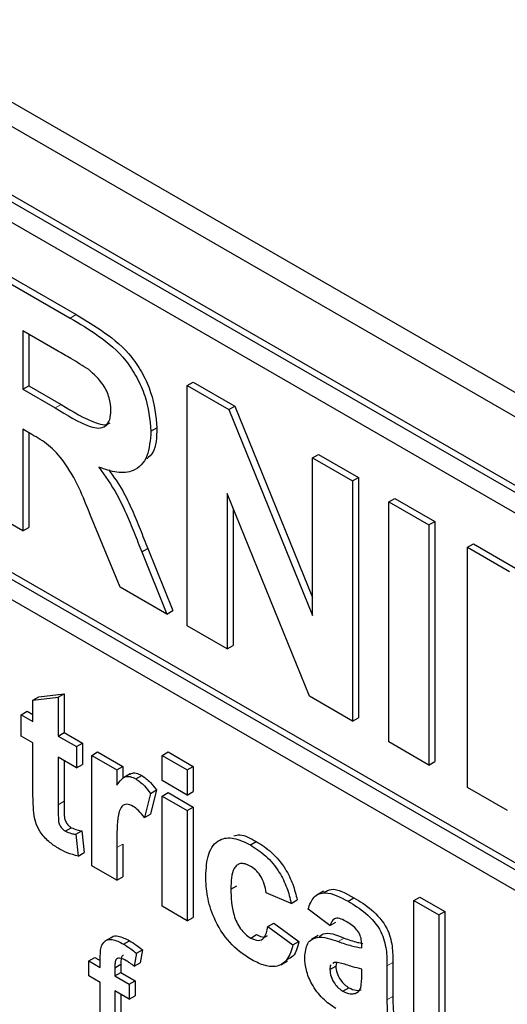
# Paper-space layout 'Blatt2' of a CAD drawing. Header units: millimetres. Extents: x 5 to 418, y 2 to 292.
# Tile 17 of 77: x 139.26 to 140.42, y 148.92 to 151.27. Entities that reach past the tile are written whole.
import ezdxf

# ---------------------------------------------------------------- set-up
doc = ezdxf.new("R2010")
doc.units = ezdxf.units.MM

psp = doc.layouts.new('Blatt2')

# ---------------------------------------------------------------- linework, layer by layer
at = {"color": 7, "linetype": 'Continuous', "lineweight": 25}
for p, q in [((134.8671, 153.5977), (141.9382, 149.5156)), ((134.8166, 153.5685), (141.9584, 149.4456)), ((141.9089, 149.2946), (134.8379, 153.3766)), ((141.9231, 149.3027), (134.852, 153.3848)), ((141.9089, 149.2456), (136.648, 152.2826)), ((136.648, 151.4335), (142.0079, 148.3393)), ((136.6622, 151.4417), (142.0079, 148.3557)), ((142.0079, 148.2903), (136.648, 151.3845)), ((139.1755, 150.6766), (139.3833, 150.5566)), ((139.1897, 150.6847), (139.3974, 150.5648)), ((139.3516, 150.4796), (139.2707, 150.5263)), ((139.2707, 150.5263), (139.2707, 150.3871)), ((139.2849, 150.5182), (139.2849, 150.3953)), ((139.2707, 150.3871), (139.2849, 150.3953)), ((139.2849, 150.3953), (139.3615, 150.351)), ((139.6614, 150.3961), (139.6755, 150.4043)), ((139.6614, 149.8245), (139.6614, 150.3961)), ((139.6614, 150.3961), (139.7608, 150.3387)), ((139.6755, 150.4043), (139.775, 150.3468)), ((139.2707, 150.3871), (139.3474, 150.3429)), ((139.7608, 150.3387), (139.775, 150.3468)), ((139.775, 150.3468), (139.9596, 149.8914)), ((139.7608, 150.3387), (139.9596, 149.8484)), ((139.5753, 150.2874), (139.5895, 150.2956)), ((139.292, 150.2795), (139.2707, 150.2919)), ((139.2707, 150.2919), (139.2707, 150.05)), ((139.2849, 150.2837), (139.2849, 150.0582)), ((139.9596, 150.2239), (139.9738, 150.2321)), ((139.9596, 149.8484), (139.9596, 150.2239)), ((139.9596, 150.2239), (140.0548, 150.169)), ((139.9738, 150.2321), (140.069, 150.1771)), ((140.0548, 150.169), (140.069, 150.1771)), ((140.069, 150.1771), (140.069, 149.6055)), ((140.0548, 150.169), (140.0548, 149.5974)), ((139.9524, 149.6565), (139.7566, 150.1394)), ((139.7566, 150.1394), (139.7566, 149.7696)), ((140.1409, 150.1193), (140.155, 150.1275)), ((140.1409, 149.5477), (140.1409, 150.1193)), ((140.1409, 150.1193), (140.2361, 150.0643)), ((140.155, 150.1275), (140.2502, 150.0725)), ((139.2707, 150.05), (139.1755, 150.105)), ((139.5022, 149.9164), (139.4318, 150.0868)), ((139.7707, 150.1045), (139.7707, 149.7777)), ((140.2361, 150.0643), (140.2502, 150.0725)), ((140.2361, 150.0643), (140.2361, 149.4928)), ((140.2502, 150.0725), (140.2502, 149.5009)), ((139.2707, 150.05), (139.2849, 150.0582)), ((140.3284, 150.011), (140.3426, 150.0192)), ((140.3426, 150.0192), (140.442, 149.9618)), ((139.5534, 150), (139.5676, 150.0081)), ((139.5534, 150), (139.6134, 149.8522)), ((139.5676, 150.0081), (139.6275, 149.8604)), ((140.3284, 149.4394), (140.3284, 150.011)), ((140.3284, 150.011), (140.4279, 149.9536)), ((139.6134, 149.8522), (139.5022, 149.9164)), ((139.6134, 149.8522), (139.6275, 149.8604)), ((139.7566, 149.7696), (139.6614, 149.8245)), ((139.7566, 149.7696), (139.7707, 149.7777)), ((139.3089, 149.6553), (139.3688, 149.6622)), ((139.3546, 149.654), (139.3688, 149.6622)), ((139.3688, 149.6622), (139.3688, 149.5701)), ((139.2948, 149.6471), (139.3089, 149.6553)), ((139.2948, 149.6471), (139.3546, 149.654)), ((139.2948, 149.5965), (139.2948, 149.6471)), ((139.3546, 149.654), (139.3546, 149.5619)), ((140.0548, 149.5974), (139.9524, 149.6565)), ((139.2669, 149.6126), (139.281, 149.6207)), ((139.281, 149.6207), (139.2948, 149.6128)), ((139.2669, 149.5619), (139.2669, 149.6126)), ((139.2669, 149.6126), (139.2948, 149.5965)), ((140.0548, 149.5974), (140.069, 149.6055)), ((139.3546, 149.5619), (139.3688, 149.5701)), ((139.3688, 149.5701), (139.4127, 149.5447)), ((139.2948, 149.5458), (139.2669, 149.5619)), ((139.2948, 149.4295), (139.2948, 149.5458)), ((139.3546, 149.5619), (139.3985, 149.5366)), ((139.3985, 149.5366), (139.4127, 149.5447)), ((139.4127, 149.5447), (139.4127, 149.4941)), ((140.2361, 149.4928), (140.1409, 149.5477)), ((139.3985, 149.5366), (139.3985, 149.4859)), ((139.4344, 149.5159), (139.4486, 149.524)), ((139.4486, 149.524), (139.5084, 149.4895)), ((139.6019, 149.5159), (139.6161, 149.524)), ((139.6161, 149.524), (139.6759, 149.4895)), ((139.3985, 149.4859), (139.3546, 149.5112)), ((139.3546, 149.5112), (139.3546, 149.3984)), ((139.3688, 149.5031), (139.3688, 149.4066)), ((139.4344, 149.2533), (139.4344, 149.5159)), ((139.4344, 149.5159), (139.4942, 149.4813)), ((139.6019, 149.456), (139.6019, 149.5159)), ((139.6019, 149.5159), (139.6618, 149.4813)), ((140.2361, 149.4928), (140.2502, 149.5009)), ((139.3985, 149.4859), (139.4127, 149.4941)), ((139.4942, 149.4813), (139.5084, 149.4895)), ((139.4942, 149.4813), (139.4942, 149.4447)), ((139.5084, 149.4895), (139.5084, 149.4605)), ((139.6618, 149.4813), (139.6759, 149.4895)), ((139.6618, 149.4813), (139.6618, 149.4215)), ((139.6759, 149.4895), (139.6759, 149.4296)), ((139.5258, 149.4716), (139.5099, 149.4624)), ((139.5394, 149.4598), (139.5536, 149.468)), ((139.6618, 149.4215), (139.6019, 149.456)), ((139.574, 149.4253), (139.5882, 149.4335)), ((139.5882, 149.4335), (139.5742, 149.3758)), ((139.6019, 149.4191), (139.6161, 149.4273)), ((139.6161, 149.4273), (139.6759, 149.3928)), ((139.6618, 149.4215), (139.6759, 149.4296)), ((140.4236, 149.3845), (140.3284, 149.4394)), ((139.574, 149.4253), (139.5601, 149.3677)), ((139.6019, 149.4191), (139.6618, 149.3846)), ((139.6019, 149.1566), (139.6019, 149.4191)), ((139.6618, 149.3846), (139.6759, 149.3928)), ((139.6618, 149.3846), (139.6618, 149.1221)), ((139.6759, 149.3928), (139.6759, 149.1302)), ((139.5601, 149.3677), (139.5742, 149.3758)), ((139.3717, 149.3356), (139.3859, 149.3437)), ((139.3965, 149.3279), (139.4107, 149.336)), ((139.4107, 149.336), (139.4166, 149.2844)), ((139.3965, 149.3279), (139.4025, 149.2763)), ((139.8117, 149.3027), (139.8258, 149.3108)), ((139.4942, 149.2966), (139.4942, 149.2188)), ((139.5084, 149.3048), (139.5084, 149.2269)), ((139.4025, 149.2763), (139.4166, 149.2844)), ((139.4942, 149.2188), (139.4344, 149.2533)), ((139.4942, 149.2188), (139.5084, 149.2269)), ((139.7655, 149.1973), (139.7796, 149.2055)), ((139.9854, 149.1925), (139.9695, 149.1833)), ((139.9091, 149.1635), (139.8492, 149.1889)), ((139.9091, 149.1635), (139.9232, 149.1717)), ((140.0441, 149.1685), (140.0582, 149.1767)), ((140.2003, 149.1705), (140.2144, 149.1786)), ((140.2003, 148.8112), (140.2003, 149.1705)), ((140.2003, 149.1705), (140.2601, 149.1359)), ((140.2144, 149.1786), (140.2742, 149.1441)), ((139.6618, 149.1221), (139.6019, 149.1566)), ((140.0008, 149.1106), (139.949, 149.1497)), ((139.6618, 149.1221), (139.6759, 149.1302)), ((140.2601, 149.1359), (140.2742, 149.1441)), ((140.2601, 149.1359), (140.2601, 148.7767)), ((140.2742, 149.1441), (140.2742, 148.7848)), ((139.8532, 149.1083), (139.8674, 149.1164)), ((139.8532, 149.1083), (139.9131, 149.0645)), ((139.8674, 149.1164), (139.9272, 149.0727)), ((140.0008, 149.1106), (140.015, 149.1187)), ((139.4812, 149.0825), (139.4653, 149.0733)), ((139.8125, 149.0811), (139.8266, 149.0893)), ((139.9734, 149.087), (139.9575, 149.0778)), ((139.5102, 149.0666), (139.5243, 149.0747)), ((139.5407, 149.045), (139.5549, 149.0532)), ((139.5549, 149.0532), (139.55, 149.0221)), ((139.9131, 149.0645), (139.9272, 149.0727)), ((140.0766, 149.0576), (140.0766, 149.0642)), ((139.4273, 149.0269), (139.4415, 149.0351)), ((139.4415, 149.0351), (139.4549, 149.0273)), ((139.4549, 149.011), (139.4549, 149.034)), ((139.5407, 149.045), (139.5358, 149.014)), ((139.4273, 148.9911), (139.4273, 149.0269)), ((139.4273, 149.0269), (139.4549, 149.011)), ((139.4893, 149.0103), (139.5035, 149.0185)), ((139.4893, 149.0103), (139.4893, 148.9911)), ((139.5035, 149.0185), (139.5035, 148.9993)), ((139.5358, 149.014), (139.55, 149.0221)), ((139.884, 149.0175), (139.9, 149.0267)), ((140.0008, 149.0062), (140.015, 149.0144)), ((140.0118, 149.0229), (140.0081, 149.0202)), ((140.0167, 149.0224), (140.015, 149.0144)), ((140.0766, 148.9939), (140.0766, 149.0069)), ((140.1364, 149.0146), (140.1364, 148.9339)), ((140.1506, 149.0227), (140.1506, 148.9421)), ((139.4549, 148.9752), (139.4273, 148.9911)), ((139.4893, 148.9911), (139.5035, 148.9993)), ((139.4893, 148.9911), (139.5238, 148.9712)), ((139.5035, 148.9993), (139.5379, 148.9794)), ((139.4549, 148.7842), (139.4549, 148.9752)), ((139.5238, 148.9712), (139.5379, 148.9794)), ((139.5238, 148.9712), (139.5238, 148.9354)), ((139.5379, 148.9794), (139.5379, 148.9436)), ((140.032, 148.9544), (140.0462, 148.9625)), ((139.5238, 148.9354), (139.4893, 148.9553)), ((139.4893, 148.9553), (139.4893, 148.7644)), ((139.5035, 148.9471), (139.5035, 148.7725)), ((139.5238, 148.9354), (139.5379, 148.9436)), ((140.061, 148.9493), (140.0678, 148.9532))]:
    psp.add_line(p, q, dxfattribs=at)
at = {"color": 7, "linetype": 'Continuous', "lineweight": 18}
for p, q in [((139.3833, 150.5566), (139.3974, 150.5648)), ((139.3474, 150.3429), (139.3615, 150.351)), ((139.3546, 149.3984), (139.3688, 149.4066)), ((139.4942, 149.2966), (139.5084, 149.3048)), ((140.0205, 149.0727), (140.0347, 149.0809)), ((140.1364, 149.0146), (140.1506, 149.0227)), ((140.1364, 148.9339), (140.1506, 148.9421))]:
    psp.add_line(p, q, dxfattribs=at)
psp.add_arc((133.6728, 140.2401), 9.567, 50.30384, 69.70154, dxfattribs=at)
at = {"color": 7, "linetype": 'Continuous', "lineweight": 25}
for points, knots in [([(139.3833, 150.5566), (139.4057, 150.5433), (139.4505, 150.5166), (139.5079, 150.4698), (139.5428, 150.4155), (139.5686, 150.3569), (139.5726, 150.3152), (139.5753, 150.2874)], [0, 0, 0, 0, 0.251138, 0.500538, 0.625743, 0.751054, 1, 1, 1, 1]), ([(139.3974, 150.5648), (139.4199, 150.5514), (139.4647, 150.5247), (139.522, 150.4779), (139.5569, 150.4237), (139.5827, 150.3651), (139.5868, 150.3233), (139.5895, 150.2956)], [0, 0, 0, 0, 0.251138, 0.500538, 0.625743, 0.751054, 1, 1, 1, 1]), ([(139.4273, 150.4341), (139.4132, 150.443), (139.388, 150.4588), (139.3627, 150.4733), (139.3516, 150.4796)], [0, 0, 0, 0, 0.5599213, 1, 1, 1, 1]), ([(139.4801, 150.3373), (139.4795, 150.347), (139.4781, 150.3664), (139.4601, 150.4051), (139.4397, 150.4231), (139.4273, 150.4341)], [0, 0, 0, 0, 0.281084, 0.561281, 1, 1, 1, 1]), ([(139.3474, 150.3429), (139.3754, 150.3256), (139.4104, 150.304), (139.4513, 150.293), (139.4682, 150.2983), (139.4788, 150.3139), (139.4797, 150.3295), (139.4801, 150.3373)], [0, 0, 0, 0, 0.5009076, 0.6257176, 0.7503646, 0.8750206, 1, 1, 1, 1]), ([(139.3615, 150.351), (139.3894, 150.3341), (139.4241, 150.313), (139.4645, 150.3008), (139.4741, 150.3053), (139.4784, 150.3072)], [0, 0, 0, 0, 0.687726, 0.859085, 1, 1, 1, 1]), ([(139.5895, 150.2956), (139.5888, 150.2731), (139.588, 150.2412), (139.5709, 150.2264), (139.5658, 150.222)], [0, 0, 0, 0, 0.7021836, 1, 1, 1, 1]), ([(139.4318, 150.0868), (139.4139, 150.1318), (139.3891, 150.1943), (139.3321, 150.2569), (139.3055, 150.272), (139.292, 150.2795)], [0, 0, 0, 0, 0.560986, 0.779305, 1, 1, 1, 1]), ([(139.5753, 150.2874), (139.5737, 150.2663), (139.5705, 150.2241), (139.5382, 150.1906), (139.4952, 150.1867), (139.4659, 150.1968), (139.4512, 150.2019)], [0, 0, 0, 0, 0.279943, 0.558974, 0.779184, 1, 1, 1, 1]), ([(139.4512, 150.2019), (139.4663, 150.1808), (139.4911, 150.146), (139.5166, 150.0919), (139.5357, 150.0461), (139.5475, 150.0153), (139.5534, 150)], [0, 0, 0, 0, 0.339561, 0.5595734, 0.7797778, 1, 1, 1, 1]), ([(139.4751, 150.1952), (139.4867, 150.1789), (139.508, 150.1489), (139.5307, 150.1001), (139.5498, 150.0542), (139.5616, 150.0235), (139.5676, 150.0081)], [0, 0, 0, 0, 0.283889, 0.522448, 0.761214, 1, 1, 1, 1]), ([(139.5261, 149.4712), (139.5269, 149.4718), (139.5306, 149.4746), (139.5403, 149.4743), (139.5491, 149.4701), (139.5536, 149.468)], [0, 0, 0, 0, 0.119414, 0.559552, 1, 1, 1, 1]), ([(139.4942, 149.4447), (139.4978, 149.4495), (139.5036, 149.4575), (139.5138, 149.4658), (139.526, 149.4663), (139.535, 149.462), (139.5394, 149.4598)], [0, 0, 0, 0, 0.340514, 0.560535, 0.78019, 1, 1, 1, 1]), ([(139.5394, 149.4598), (139.5465, 149.4548), (139.5591, 149.4459), (139.5694, 149.4316), (139.574, 149.4253)], [0, 0, 0, 0, 0.559042, 1, 1, 1, 1]), ([(139.5536, 149.468), (139.5606, 149.463), (139.5732, 149.4541), (139.5836, 149.4398), (139.5882, 149.4335)], [0, 0, 0, 0, 0.559042, 1, 1, 1, 1]), ([(139.2967, 149.3786), (139.296, 149.3883), (139.2947, 149.4056), (139.2948, 149.4222), (139.2948, 149.4295)], [0, 0, 0, 0, 0.559821, 1, 1, 1, 1]), ([(139.3688, 149.4066), (139.3689, 149.3958), (139.369, 149.3825), (139.3694, 149.366), (139.3729, 149.3567), (139.3789, 149.3485), (139.3835, 149.3453), (139.3859, 149.3437)], [0, 0, 0, 0, 0.501041, 0.626248, 0.751082, 0.875377, 1, 1, 1, 1]), ([(139.3546, 149.3984), (139.3547, 149.3877), (139.3549, 149.3743), (139.3553, 149.3578), (139.3588, 149.3485), (139.3647, 149.3403), (139.3694, 149.3372), (139.3717, 149.3356)], [0, 0, 0, 0, 0.501041, 0.626248, 0.751082, 0.875377, 1, 1, 1, 1]), ([(139.5329, 149.3945), (139.5277, 149.3969), (139.5173, 149.4017), (139.5015, 149.3935), (139.494, 149.3558), (139.4941, 149.3203), (139.4942, 149.2966)], [0, 0, 0, 0, 0.124672, 0.248774, 0.498061, 1, 1, 1, 1]), ([(139.5601, 149.3677), (139.5553, 149.3737), (139.5469, 149.3845), (139.5372, 149.3915), (139.5329, 149.3945)], [0, 0, 0, 0, 0.5602943, 1, 1, 1, 1]), ([(139.3544, 149.2949), (139.3469, 149.2998), (139.332, 149.3097), (139.3123, 149.3312), (139.3002, 149.3565), (139.2979, 149.3712), (139.2967, 149.3786)], [0, 0, 0, 0, 0.280585, 0.56042, 0.779437, 1, 1, 1, 1]), ([(139.3717, 149.3356), (139.3765, 149.3335), (139.3849, 149.3299), (139.393, 149.3285), (139.3965, 149.3279)], [0, 0, 0, 0, 0.5595082, 1, 1, 1, 1]), ([(139.3859, 149.3437), (139.3906, 149.3417), (139.3991, 149.338), (139.4071, 149.3366), (139.4107, 149.336)], [0, 0, 0, 0, 0.5595082, 1, 1, 1, 1]), ([(139.7057, 149.2278), (139.7067, 149.2466), (139.7088, 149.2842), (139.7341, 149.3175), (139.772, 149.3222), (139.7984, 149.3092), (139.8117, 149.3027)], [0, 0, 0, 0, 0.280707, 0.559643, 0.779504, 1, 1, 1, 1]), ([(139.7721, 149.3247), (139.7769, 149.3257), (139.7927, 149.329), (139.8123, 149.3183), (139.8258, 149.3108)], [0, 0, 0, 0, 0.305493, 1, 1, 1, 1]), ([(139.8258, 149.3108), (139.8382, 149.303), (139.8628, 149.2872), (139.8942, 149.2498), (139.9139, 149.2089), (139.9201, 149.1841), (139.9232, 149.1717)], [0, 0, 0, 0, 0.280457, 0.559337, 0.779383, 1, 1, 1, 1]), ([(139.4025, 149.2763), (139.3937, 149.2783), (139.378, 149.282), (139.3616, 149.291), (139.3544, 149.2949)], [0, 0, 0, 0, 0.559729, 1, 1, 1, 1]), ([(139.8117, 149.3027), (139.824, 149.2948), (139.8487, 149.2791), (139.8801, 149.2416), (139.8997, 149.2008), (139.906, 149.176), (139.9091, 149.1635)], [0, 0, 0, 0, 0.280457, 0.559337, 0.779383, 1, 1, 1, 1]), ([(139.8112, 149.2523), (139.8072, 149.2543), (139.7993, 149.2583), (139.7882, 149.2589), (139.7793, 149.255), (139.7664, 149.239), (139.7659, 149.2158), (139.7655, 149.1973)], [0, 0, 0, 0, 0.125319, 0.250544, 0.375796, 0.501063, 1, 1, 1, 1]), ([(139.8492, 149.1889), (139.8481, 149.1957), (139.8459, 149.2092), (139.8365, 149.229), (139.824, 149.244), (139.8154, 149.2495), (139.8112, 149.2523)], [0, 0, 0, 0, 0.280561, 0.559648, 0.7796, 1, 1, 1, 1]), ([(139.8112, 149.0312), (139.7944, 149.0428), (139.7608, 149.066), (139.7244, 149.1252), (139.7077, 149.1812), (139.7063, 149.2122), (139.7057, 149.2278)], [0, 0, 0, 0, 0.279707, 0.558485, 0.778934, 1, 1, 1, 1]), ([(139.7655, 149.1973), (139.7659, 149.1771), (139.7663, 149.1518), (139.7788, 149.1186), (139.788, 149.1029), (139.7997, 149.0895), (139.8082, 149.0839), (139.8125, 149.0811)], [0, 0, 0, 0, 0.499313, 0.62455, 0.749763, 0.874784, 1, 1, 1, 1]), ([(139.9867, 149.1899), (139.9923, 149.193), (140.0113, 149.2034), (140.0388, 149.1877), (140.0582, 149.1767)], [0, 0, 0, 0, 0.294246, 1, 1, 1, 1]), ([(139.949, 149.1497), (139.9529, 149.1604), (139.9606, 149.1816), (139.9946, 149.1947), (140.0253, 149.1784), (140.0441, 149.1685)], [0, 0, 0, 0, 0.280773, 0.559844, 1, 1, 1, 1]), ([(140.0582, 149.1767), (140.0722, 149.1683), (140.0999, 149.1517), (140.1383, 149.1091), (140.1505, 149.0606), (140.1506, 149.0354), (140.1506, 149.0227)], [0, 0, 0, 0, 0.281738, 0.560028, 0.778339, 1, 1, 1, 1]), ([(140.0441, 149.1685), (140.058, 149.1602), (140.0857, 149.1436), (140.1241, 149.1009), (140.1364, 149.0524), (140.1364, 149.0273), (140.1364, 149.0146)], [0, 0, 0, 0, 0.281738, 0.560028, 0.778339, 1, 1, 1, 1]), ([(140.0381, 149.1213), (140.0333, 149.1238), (140.0239, 149.1288), (140.0082, 149.128), (140.0036, 149.1172), (140.0008, 149.1106)], [0, 0, 0, 0, 0.2812448, 0.5605628, 1, 1, 1, 1]), ([(137.0671, 149.1058), (137.1622, 149.0712), (137.4389, 148.9704), (137.9037, 148.7618), (138.4602, 148.4637), (139.0177, 148.113), (139.4645, 147.7929), (139.7235, 147.5874), (139.7994, 147.5272)], [0, 0, 0, 0, 0.106109, 0.308603, 0.511101, 0.713584, 0.916095, 1, 1, 1, 1]), ([(139.8125, 149.0811), (139.8187, 149.0783), (139.8312, 149.0726), (139.848, 149.082), (139.8512, 149.0983), (139.8532, 149.1083)], [0, 0, 0, 0, 0.28016, 0.558978, 1, 1, 1, 1]), ([(140.0766, 149.0642), (140.0765, 149.0683), (140.0762, 149.0767), (140.0721, 149.0909), (140.0588, 149.1092), (140.0467, 149.1163), (140.0381, 149.1213)], [0, 0, 0, 0, 0.187536, 0.374316, 0.560024, 1, 1, 1, 1]), ([(139.4585, 149.0644), (139.4615, 149.0686), (139.4673, 149.0769), (139.4859, 149.079), (139.501, 149.0713), (139.5102, 149.0666)], [0, 0, 0, 0, 0.279458, 0.559661, 1, 1, 1, 1]), ([(139.4815, 149.0821), (139.4818, 149.0825), (139.4854, 149.0866), (139.5005, 149.0865), (139.5153, 149.0792), (139.5243, 149.0747)], [0, 0, 0, 0, 0.0411672, 0.4140364, 1, 1, 1, 1]), ([(139.8266, 149.0893), (139.8331, 149.086), (139.8434, 149.0809), (139.8501, 149.0856), (139.8526, 149.0874)], [0, 0, 0, 0, 0.628112, 1, 1, 1, 1]), ([(139.941, 149.0349), (139.9423, 149.0471), (139.9449, 149.0715), (139.9748, 149.0887), (140.0031, 149.0788), (140.0205, 149.0727)], [0, 0, 0, 0, 0.279667, 0.558309, 1, 1, 1, 1]), ([(139.9751, 149.0842), (139.9783, 149.0867), (139.9929, 149.0982), (140.0163, 149.0885), (140.0347, 149.0809)], [0, 0, 0, 0, 0.21796, 1, 1, 1, 1]), ([(140.0347, 149.0809), (140.0453, 149.0771), (140.0603, 149.0717), (140.0747, 149.069), (140.0789, 149.0682)], [0, 0, 0, 0, 0.713348, 1, 1, 1, 1]), ([(139.4549, 149.034), (139.4549, 149.0402), (139.4549, 149.0512), (139.4574, 149.0603), (139.4585, 149.0644)], [0, 0, 0, 0, 0.56037, 1, 1, 1, 1]), ([(139.5102, 149.0666), (139.5159, 149.063), (139.5262, 149.0566), (139.5363, 149.0486), (139.5407, 149.045)], [0, 0, 0, 0, 0.559945, 1, 1, 1, 1]), ([(139.5243, 149.0747), (139.5301, 149.0711), (139.5403, 149.0647), (139.5504, 149.0567), (139.5549, 149.0532)], [0, 0, 0, 0, 0.559945, 1, 1, 1, 1]), ([(139.9131, 149.0645), (139.9093, 149.0519), (139.9017, 149.0268), (139.8748, 149.0106), (139.8425, 149.0149), (139.8217, 149.0257), (139.8112, 149.0312)], [0, 0, 0, 0, 0.280244, 0.559157, 0.779326, 1, 1, 1, 1]), ([(139.9272, 149.0727), (139.9239, 149.0593), (139.9189, 149.0388), (139.9036, 149.0319), (139.8983, 149.0295)], [0, 0, 0, 0, 0.655166, 1, 1, 1, 1]), ([(140.0205, 149.0727), (140.0312, 149.069), (140.0502, 149.0624), (140.0685, 149.0591), (140.0766, 149.0576)], [0, 0, 0, 0, 0.560213, 1, 1, 1, 1]), ([(139.5166, 149.0271), (139.5123, 149.0294), (139.5038, 149.0341), (139.4926, 149.0328), (139.4897, 149.0217), (139.4894, 149.0141), (139.4893, 149.0103)], [0, 0, 0, 0, 0.281469, 0.557719, 0.778516, 1, 1, 1, 1]), ([(139.51, 149.0393), (139.5091, 149.0392), (139.5053, 149.0388), (139.504, 149.0294), (139.5037, 149.0221), (139.5035, 149.0185)], [0, 0, 0, 0, 0.131284, 0.564968, 1, 1, 1, 1]), ([(140.0154, 148.9133), (140.0047, 148.9203), (139.9835, 148.9344), (139.958, 148.9688), (139.9431, 149.0047), (139.9417, 149.0249), (139.941, 149.0349)], [0, 0, 0, 0, 0.280489, 0.55953, 0.779597, 1, 1, 1, 1]), ([(139.5358, 149.014), (139.5322, 149.0167), (139.5259, 149.0215), (139.5194, 149.0254), (139.5166, 149.0271)], [0, 0, 0, 0, 0.559924, 1, 1, 1, 1]), ([(140.0041, 149.0173), (140.0037, 149.0171), (140.001, 149.0153), (140.0009, 149.0104), (140.0008, 149.0062)], [0, 0, 0, 0, 0.130405, 1, 1, 1, 1]), ([(140.0008, 149.0062), (140.0014, 149.0007), (140.0026, 148.9897), (140.0112, 148.9735), (140.0215, 148.9613), (140.0285, 148.9567), (140.032, 148.9544)], [0, 0, 0, 0, 0.2792941, 0.5591401, 0.7794463, 1, 1, 1, 1]), ([(140.0766, 149.0069), (140.0692, 149.0088), (140.0571, 149.0118), (140.0399, 149.0175), (140.0253, 149.0222), (140.0163, 149.0227), (140.0118, 149.0229)], [0, 0, 0, 0, 0.340193, 0.560377, 0.780508, 1, 1, 1, 1]), ([(140.015, 149.0144), (140.0155, 149.0089), (140.0167, 148.9979), (140.0254, 148.9817), (140.0357, 148.9695), (140.0427, 148.9649), (140.0462, 148.9625)], [0, 0, 0, 0, 0.2792941, 0.5591401, 0.7794463, 1, 1, 1, 1]), ([(140.0744, 148.9632), (140.0752, 148.9687), (140.0766, 148.9785), (140.0766, 148.9892), (140.0766, 148.9939)], [0, 0, 0, 0, 0.5596762, 1, 1, 1, 1]), ([(140.0462, 148.9625), (140.0521, 148.9599), (140.0625, 148.9552), (140.0713, 148.9568), (140.0752, 148.9575)], [0, 0, 0, 0, 0.559341, 1, 1, 1, 1]), ([(140.061, 148.9493), (140.0644, 148.9507), (140.0703, 148.9533), (140.0732, 148.9602), (140.0744, 148.9632)], [0, 0, 0, 0, 0.5598669, 1, 1, 1, 1]), ([(140.032, 148.9544), (140.0379, 148.9517), (140.0484, 148.947), (140.0572, 148.9486), (140.061, 148.9493)], [0, 0, 0, 0, 0.559341, 1, 1, 1, 1]), ([(140.1506, 148.9421), (140.1507, 148.9319), (140.1509, 148.9151), (140.1531, 148.8908), (140.1586, 148.8689), (140.1639, 148.8543), (140.1665, 148.847)], [0, 0, 0, 0, 0.340129, 0.560069, 0.779965, 1, 1, 1, 1]), ([(140.1364, 148.9339), (140.1366, 148.9237), (140.1368, 148.907), (140.139, 148.8826), (140.1445, 148.8607), (140.1498, 148.8461), (140.1524, 148.8388)], [0, 0, 0, 0, 0.340129, 0.560069, 0.779965, 1, 1, 1, 1])]:
    psp.add_open_spline(points, degree=3, knots=knots, dxfattribs=at)

doc.saveas('drawing.dxf')
